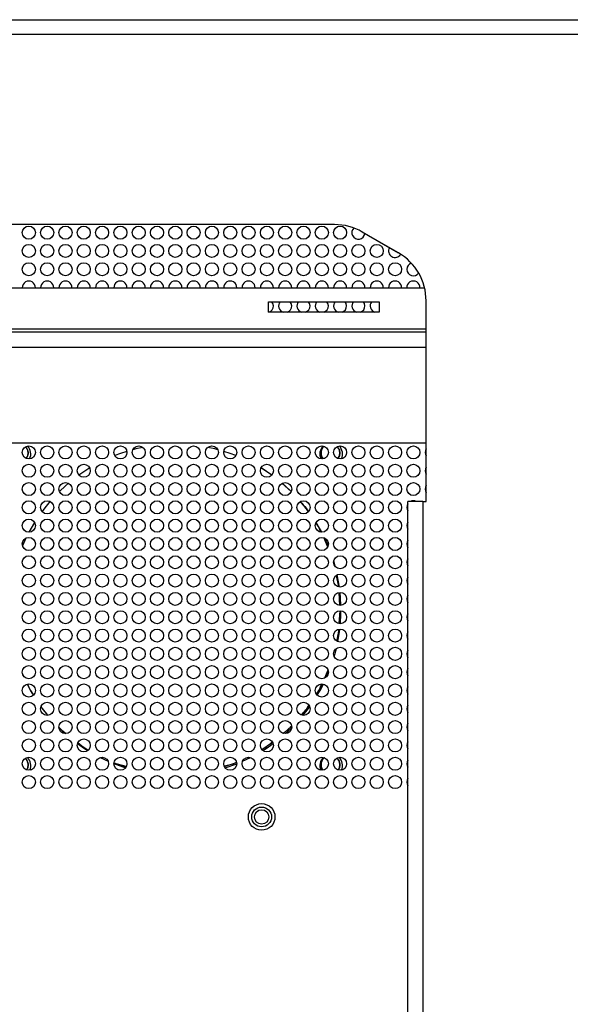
# Model space of a CAD drawing. Header units: millimetres. Extents: x 3619 to 4737, y 1503 to 2366.
# Tile 73 of 256: x 3990 to 4032, y 1899 to 1975. Entities that reach past the tile are written whole.
import ezdxf

# ---------------------------------------------------------------- set-up
doc = ezdxf.new("R2010")
doc.units = ezdxf.units.MM

msp = doc.modelspace()

# ---------------------------------------------------------------- linework, layer by layer
at = {"color": 7, "linetype": 'Continuous', "lineweight": 30}
for p, q in [((3957.7396, 1974.6063), (4116.0662, 1974.6063)), ((4116.0662, 1973.4674), (3957.7396, 1973.4674)), ((4013.7102, 1958.9437), (3959.9409, 1958.9437)), ((4013.7102, 1958.9431), (3959.9409, 1958.9431)), ((4013.7102, 1958.9431), (4013.7102, 1958.9437)), ((4015.8269, 1958.3766), (4018.5938, 1956.7791)), ((4015.8269, 1958.376), (4015.8269, 1958.3766)), ((4018.5938, 1956.7785), (4015.8269, 1958.376)), ((4018.5938, 1956.7785), (4018.5938, 1956.7791)), ((3977.104, 1954.1019), (4020.5931, 1954.1019)), ((4008.6632, 1952.2498), (4008.6632, 1953.0436)), ((4008.6632, 1953.0436), (4017.1299, 1953.0436)), ((4017.1299, 1953.0436), (4017.1299, 1952.2498)), ((4020.7104, 1937.7798), (4020.7104, 1953.1129)), ((4017.1299, 1952.2498), (4008.6632, 1952.2498)), ((4020.7104, 1950.7152), (3974.6945, 1950.7152)), ((3962.6892, 1942.2486), (4020.7104, 1942.2486)), ((3994.9898, 1940.3377), (3994.1637, 1939.7938)), ((4008.9089, 1939.7938), (4008.0828, 1940.3377)), ((4008.9078, 1939.7992), (4008.0943, 1940.3427)), ((4010.3969, 1938.5516), (4009.7008, 1939.1621)), ((4019.3168, 1835.7503), (4019.3168, 1937.7791)), ((4020.4564, 1937.7798), (4020.4564, 1835.751)), ((4020.4564, 1937.7798), (4020.7104, 1937.7798)), ((3990.7727, 1936.1713), (3990.3453, 1935.4273)), ((4012.7273, 1935.4273), (4012.3, 1936.1713)), ((3990.1179, 1934.977), (3989.855, 1934.3919)), ((4012.8794, 1934.9999), (4013.1769, 1934.3125)), ((4013.2176, 1934.3919), (4012.9547, 1934.977)), ((4014.0288, 1931.2458), (4013.8535, 1932.1274)), ((4014.041, 1930.8082), (4014.1206, 1929.8362)), ((4014.1251, 1929.8357), (4014.0611, 1930.8129)), ((4014.1316, 1929.425), (4014.0512, 1928.4435)), ((4014.0695, 1928.4415), (4014.1338, 1929.4247)), ((4013.6856, 1925.9107), (4013.8536, 1926.5396)), ((4013.2053, 1924.8798), (4012.9452, 1924.2786)), ((3989.852, 1924.6029), (3989.911, 1924.4644)), ((4013.1616, 1924.4644), (4013.2206, 1924.6029)), ((3991.262, 1922.0855), (3991.7695, 1921.4283)), ((4011.3031, 1921.4283), (4011.8106, 1922.0855)), ((3992.6383, 1920.5024), (3993.1766, 1920.0303)), ((4009.7974, 1920.0491), (4010.4221, 1920.5971)), ((4008.1524, 1918.8226), (4008.9664, 1919.3665)), ((3994.0737, 1919.308), (3994.8756, 1918.7722)), ((3995.7904, 1918.2054), (3996.3995, 1917.9156)), ((4006.6731, 1917.9156), (4007.2822, 1918.2054)), ((3996.8246, 1917.7362), (3997.726, 1917.4139)), ((3997.774, 1917.507), (3996.8426, 1917.7776)), ((3996.8498, 1917.7858), (3997.7588, 1917.4772)), ((4005.2877, 1917.5091), (4006.2166, 1917.8245)), ((4005.3466, 1917.4139), (4006.2363, 1917.7315))]:
    msp.add_line(p, q, dxfattribs=at)
at = {"color": 8, "linetype": 'Continuous', "lineweight": 30}
for p, q in [((3975.9348, 1950.9692), (4020.7104, 1950.9692)), ((3963.4935, 1949.5756), (4020.7104, 1949.5756))]:
    msp.add_line(p, q, dxfattribs=at)
at = {"color": 7, "linetype": 'Continuous', "lineweight": 30, "flags": 128}
for points in [[(4009.0363, 1952.7272), (4008.9982, 1952.9186), (4008.9235, 1953.0436)], [(4010.4363, 1952.7272), (4010.3982, 1952.9186), (4010.3235, 1953.0436)], [(4011.8363, 1952.7272), (4011.7982, 1952.9186), (4011.7235, 1953.0436)], [(4013.2363, 1952.7272), (4013.1982, 1952.9186), (4013.1235, 1953.0436)], [(4014.6363, 1952.7272), (4014.5982, 1952.9186), (4014.5235, 1953.0436)], [(4016.0363, 1952.7272), (4015.9982, 1952.9186), (4015.9235, 1953.0436)], [(4017.085, 1952.2498), (4017.1276, 1952.2653), (4017.1299, 1952.2662)], [(3997.83, 1941.6062), (3997.3321, 1941.4425), (3996.9007, 1941.2818)], [(3999.0524, 1941.9146), (3998.505, 1941.7925), (3998.2817, 1941.7353)], [(4004.791, 1941.7353), (4004.5676, 1941.7925), (4004.0202, 1941.9146)], [(4006.1719, 1941.2818), (4005.7405, 1941.4425), (4005.2426, 1941.6062)], [(3993.3646, 1939.1721), (3993.1368, 1938.975), (3992.6719, 1938.5419)], [(4010.4007, 1938.5419), (4009.9359, 1938.975), (4009.708, 1939.1721)], [(3991.9537, 1937.7775), (3991.4717, 1937.1846), (3991.345, 1937.016)], [(4011.7276, 1937.016), (4011.601, 1937.1846), (4011.1189, 1937.7775)], [(4013.7664, 1932.7908), (4013.7581, 1932.8215), (4013.6441, 1933.215)], [(4014.0834, 1931.23), (4014.0222, 1931.6264), (4013.9158, 1932.1759)], [(4014.1985, 1929.8311), (4014.1697, 1930.4114), (4014.1326, 1930.8272)], [(4014.158, 1928.4277), (4014.1993, 1929.1878), (4014.2028, 1929.4228)], [(4013.9663, 1927.057), (4014.1106, 1927.9671), (4014.1177, 1928.0269)], [(3990.2404, 1923.7627), (3990.466, 1923.3381), (3990.6816, 1922.9656)], [(4012.391, 1922.9656), (4012.6066, 1923.3381), (4012.8573, 1923.8124)], [(3992.6387, 1920.4785), (3992.6885, 1920.4296), (3993.1202, 1920.0275)], [(4009.9525, 1920.0275), (4010.3841, 1920.4296), (4010.4339, 1920.4785)], [(3994.0574, 1919.2709), (3994.5948, 1918.8986), (3994.8485, 1918.7367)], [(4008.2241, 1918.7367), (4008.4778, 1918.8986), (4009.0152, 1919.2709)]]:
    msp.add_lwpolyline(points, dxfattribs=at)
at = {"color": 7, "linetype": 'Continuous', "lineweight": 30}
for centre, radius in [((3990.3363, 1958.3272), 0.5), ((3991.7363, 1958.3272), 0.5), ((3993.1363, 1958.3272), 0.5), ((3994.5363, 1958.3272), 0.5), ((3995.9363, 1958.3272), 0.5), ((3997.3363, 1958.3272), 0.5), ((3998.7363, 1958.3272), 0.5), ((4000.1363, 1958.3272), 0.5), ((4001.5363, 1958.3272), 0.5), ((4002.9363, 1958.3272), 0.5), ((4004.3363, 1958.3272), 0.5), ((4005.7363, 1958.3272), 0.5), ((4007.1363, 1958.3272), 0.5), ((4008.5363, 1958.3272), 0.5), ((4009.9363, 1958.3272), 0.5), ((4011.3363, 1958.3272), 0.5), ((4012.7363, 1958.3272), 0.5), ((4014.1363, 1958.3272), 0.5), ((3990.3363, 1956.9272), 0.5), ((3991.7363, 1956.9272), 0.5), ((3993.1363, 1956.9272), 0.5), ((3994.5363, 1956.9272), 0.5), ((3995.9363, 1956.9272), 0.5), ((3997.3363, 1956.9272), 0.5), ((3998.7363, 1956.9272), 0.5), ((4000.1363, 1956.9272), 0.5), ((4001.5363, 1956.9272), 0.5), ((4002.9363, 1956.9272), 0.5), ((4004.3363, 1956.9272), 0.5), ((4005.7363, 1956.9272), 0.5), ((4007.1363, 1956.9272), 0.5), ((4008.5363, 1956.9272), 0.5), ((4009.9363, 1956.9272), 0.5), ((4011.3363, 1956.9272), 0.5), ((4012.7363, 1956.9272), 0.5), ((4014.1363, 1956.9272), 0.5), ((4015.5363, 1956.9272), 0.5), ((4016.9363, 1956.9272), 0.5), ((3990.3363, 1955.5272), 0.5), ((3991.7363, 1955.5272), 0.5), ((3993.1363, 1955.5272), 0.5), ((3994.5363, 1955.5272), 0.5), ((3995.9363, 1955.5272), 0.5), ((3997.3363, 1955.5272), 0.5), ((3998.7363, 1955.5272), 0.5), ((4000.1363, 1955.5272), 0.5), ((4001.5363, 1955.5272), 0.5), ((4002.9363, 1955.5272), 0.5), ((4004.3363, 1955.5272), 0.5), ((4005.7363, 1955.5272), 0.5), ((4007.1363, 1955.5272), 0.5), ((4008.5363, 1955.5272), 0.5), ((4009.9363, 1955.5272), 0.5), ((4011.3363, 1955.5272), 0.5), ((4012.7363, 1955.5272), 0.5), ((4014.1363, 1955.5272), 0.5), ((4015.5363, 1955.5272), 0.5), ((4016.9363, 1955.5272), 0.5), ((4018.3363, 1955.5272), 0.5), ((3990.3363, 1941.5272), 0.5), ((3991.7363, 1941.5272), 0.5), ((3993.1363, 1941.5272), 0.5), ((3994.5363, 1941.5272), 0.5), ((3995.9363, 1941.5272), 0.5), ((3997.3363, 1941.5272), 0.5), ((3998.7363, 1941.5272), 0.5), ((4000.1363, 1941.5272), 0.5), ((4001.5363, 1941.5272), 0.5), ((4002.9363, 1941.5272), 0.5), ((4004.3363, 1941.5272), 0.5), ((4005.7363, 1941.5272), 0.5), ((4007.1363, 1941.5272), 0.5), ((4008.5363, 1941.5272), 0.5), ((4009.9363, 1941.5272), 0.5), ((4011.3363, 1941.5272), 0.5), ((4012.7363, 1941.5272), 0.5), ((4014.1363, 1941.5272), 0.5), ((4015.5363, 1941.5272), 0.5), ((4016.9363, 1941.5272), 0.5), ((4018.3363, 1941.5272), 0.5), ((4019.7363, 1941.5272), 0.5), ((3990.3363, 1940.1272), 0.5), ((3991.7363, 1940.1272), 0.5), ((3993.1363, 1940.1272), 0.5), ((3994.5363, 1940.1272), 0.5), ((3995.9363, 1940.1272), 0.5), ((3997.3363, 1940.1272), 0.5), ((3998.7363, 1940.1272), 0.5), ((4000.1363, 1940.1272), 0.5), ((4001.5363, 1940.1272), 0.5), ((4002.9363, 1940.1272), 0.5), ((4004.3363, 1940.1272), 0.5), ((4005.7363, 1940.1272), 0.5), ((4007.1363, 1940.1272), 0.5), ((4008.5363, 1940.1272), 0.5), ((4009.9363, 1940.1272), 0.5), ((4011.3363, 1940.1272), 0.5), ((4012.7363, 1940.1272), 0.5), ((4014.1363, 1940.1272), 0.5), ((4015.5363, 1940.1272), 0.5), ((4016.9363, 1940.1272), 0.5), ((4018.3363, 1940.1272), 0.5), ((4019.7363, 1940.1272), 0.5), ((3990.3363, 1938.7272), 0.5), ((3991.7363, 1938.7272), 0.5), ((3993.1363, 1938.7272), 0.5), ((3994.5363, 1938.7272), 0.5), ((3995.9363, 1938.7272), 0.5), ((3997.3363, 1938.7272), 0.5), ((3998.7363, 1938.7272), 0.5), ((4000.1363, 1938.7272), 0.5), ((4001.5363, 1938.7272), 0.5), ((4002.9363, 1938.7272), 0.5), ((4004.3363, 1938.7272), 0.5), ((4005.7363, 1938.7272), 0.5), ((4007.1363, 1938.7272), 0.5), ((4008.5363, 1938.7272), 0.5), ((4009.9363, 1938.7272), 0.5), ((4011.3363, 1938.7272), 0.5), ((4012.7363, 1938.7272), 0.5), ((4014.1363, 1938.7272), 0.5), ((4015.5363, 1938.7272), 0.5), ((4016.9363, 1938.7272), 0.5), ((4018.3363, 1938.7272), 0.5), ((4019.7363, 1938.7272), 0.5), ((3990.3363, 1937.3272), 0.5), ((3991.7363, 1937.3272), 0.5), ((3993.1363, 1937.3272), 0.5), ((3994.5363, 1937.3272), 0.5), ((3995.9363, 1937.3272), 0.5), ((3997.3363, 1937.3272), 0.5), ((3998.7363, 1937.3272), 0.5), ((4000.1363, 1937.3272), 0.5), ((4001.5363, 1937.3272), 0.5), ((4002.9363, 1937.3272), 0.5), ((4004.3363, 1937.3272), 0.5), ((4005.7363, 1937.3272), 0.5), ((4007.1363, 1937.3272), 0.5), ((4008.5363, 1937.3272), 0.5), ((4009.9363, 1937.3272), 0.5), ((4011.3363, 1937.3272), 0.5), ((4012.7363, 1937.3272), 0.5), ((4014.1363, 1937.3272), 0.5), ((4015.5363, 1937.3272), 0.5), ((4016.9363, 1937.3272), 0.5), ((4018.3363, 1937.3272), 0.5), ((3990.3363, 1935.9272), 0.5), ((3991.7363, 1935.9272), 0.5), ((3993.1363, 1935.9272), 0.5), ((3994.5363, 1935.9272), 0.5), ((3995.9363, 1935.9272), 0.5), ((3997.3363, 1935.9272), 0.5), ((3998.7363, 1935.9272), 0.5), ((4000.1363, 1935.9272), 0.5), ((4001.5363, 1935.9272), 0.5), ((4002.9363, 1935.9272), 0.5), ((4004.3363, 1935.9272), 0.5), ((4005.7363, 1935.9272), 0.5), ((4007.1363, 1935.9272), 0.5), ((4008.5363, 1935.9272), 0.5), ((4009.9363, 1935.9272), 0.5), ((4011.3363, 1935.9272), 0.5), ((4012.7363, 1935.9272), 0.5), ((4014.1363, 1935.9272), 0.5), ((4015.5363, 1935.9272), 0.5), ((4016.9363, 1935.9272), 0.5), ((4018.3363, 1935.9272), 0.5), ((3990.3363, 1934.5272), 0.5), ((3991.7363, 1934.5272), 0.5), ((3993.1363, 1934.5272), 0.5), ((3994.5363, 1934.5272), 0.5), ((3995.9363, 1934.5272), 0.5), ((3997.3363, 1934.5272), 0.5), ((3998.7363, 1934.5272), 0.5), ((4000.1363, 1934.5272), 0.5), ((4001.5363, 1934.5272), 0.5), ((4002.9363, 1934.5272), 0.5), ((4004.3363, 1934.5272), 0.5), ((4005.7363, 1934.5272), 0.5), ((4007.1363, 1934.5272), 0.5), ((4008.5363, 1934.5272), 0.5), ((4009.9363, 1934.5272), 0.5), ((4011.3363, 1934.5272), 0.5), ((4012.7363, 1934.5272), 0.5), ((4014.1363, 1934.5272), 0.5), ((4015.5363, 1934.5272), 0.5), ((4016.9363, 1934.5272), 0.5), ((4018.3363, 1934.5272), 0.5), ((3990.3363, 1933.1272), 0.5), ((3991.7363, 1933.1272), 0.5), ((3993.1363, 1933.1272), 0.5), ((3994.5363, 1933.1272), 0.5), ((3995.9363, 1933.1272), 0.5), ((3997.3363, 1933.1272), 0.5), ((3998.7363, 1933.1272), 0.5), ((4000.1363, 1933.1272), 0.5), ((4001.5363, 1933.1272), 0.5), ((4002.9363, 1933.1272), 0.5), ((4004.3363, 1933.1272), 0.5), ((4005.7363, 1933.1272), 0.5), ((4007.1363, 1933.1272), 0.5), ((4008.5363, 1933.1272), 0.5), ((4009.9363, 1933.1272), 0.5), ((4011.3363, 1933.1272), 0.5), ((4012.7363, 1933.1272), 0.5), ((4014.1363, 1933.1272), 0.5), ((4015.5363, 1933.1272), 0.5), ((4016.9363, 1933.1272), 0.5), ((4018.3363, 1933.1272), 0.5), ((3990.3363, 1931.7272), 0.5), ((3991.7363, 1931.7272), 0.5), ((3993.1363, 1931.7272), 0.5), ((3994.5363, 1931.7272), 0.5), ((3995.9363, 1931.7272), 0.5), ((3997.3363, 1931.7272), 0.5), ((3998.7363, 1931.7272), 0.5), ((4000.1363, 1931.7272), 0.5), ((4001.5363, 1931.7272), 0.5), ((4002.9363, 1931.7272), 0.5), ((4004.3363, 1931.7272), 0.5), ((4005.7363, 1931.7272), 0.5), ((4007.1363, 1931.7272), 0.5), ((4008.5363, 1931.7272), 0.5), ((4009.9363, 1931.7272), 0.5), ((4011.3363, 1931.7272), 0.5), ((4012.7363, 1931.7272), 0.5), ((4014.1363, 1931.7272), 0.5), ((4015.5363, 1931.7272), 0.5), ((4016.9363, 1931.7272), 0.5), ((4018.3363, 1931.7272), 0.5), ((3990.3363, 1930.3272), 0.5), ((3991.7363, 1930.3272), 0.5), ((3993.1363, 1930.3272), 0.5), ((3994.5363, 1930.3272), 0.5), ((3995.9363, 1930.3272), 0.5), ((3997.3363, 1930.3272), 0.5), ((3998.7363, 1930.3272), 0.5), ((4000.1363, 1930.3272), 0.5), ((4001.5363, 1930.3272), 0.5), ((4002.9363, 1930.3272), 0.5), ((4004.3363, 1930.3272), 0.5), ((4005.7363, 1930.3272), 0.5), ((4007.1363, 1930.3272), 0.5), ((4008.5363, 1930.3272), 0.5), ((4009.9363, 1930.3272), 0.5), ((4011.3363, 1930.3272), 0.5), ((4012.7363, 1930.3272), 0.5), ((4014.1363, 1930.3272), 0.5), ((4015.5363, 1930.3272), 0.5), ((4016.9363, 1930.3272), 0.5), ((4018.3363, 1930.3272), 0.5), ((3990.3363, 1928.9272), 0.5), ((3991.7363, 1928.9272), 0.5), ((3993.1363, 1928.9272), 0.5), ((3994.5363, 1928.9272), 0.5), ((3995.9363, 1928.9272), 0.5), ((3997.3363, 1928.9272), 0.5), ((3998.7363, 1928.9272), 0.5), ((4000.1363, 1928.9272), 0.5), ((4001.5363, 1928.9272), 0.5), ((4002.9363, 1928.9272), 0.5), ((4004.3363, 1928.9272), 0.5), ((4005.7363, 1928.9272), 0.5), ((4007.1363, 1928.9272), 0.5), ((4008.5363, 1928.9272), 0.5), ((4009.9363, 1928.9272), 0.5), ((4011.3363, 1928.9272), 0.5), ((4012.7363, 1928.9272), 0.5), ((4014.1363, 1928.9272), 0.5), ((4015.5363, 1928.9272), 0.5), ((4016.9363, 1928.9272), 0.5), ((4018.3363, 1928.9272), 0.5), ((3990.3363, 1927.5272), 0.5), ((3991.7363, 1927.5272), 0.5), ((3993.1363, 1927.5272), 0.5), ((3994.5363, 1927.5272), 0.5), ((3995.9363, 1927.5272), 0.5), ((3997.3363, 1927.5272), 0.5), ((3998.7363, 1927.5272), 0.5), ((4000.1363, 1927.5272), 0.5), ((4001.5363, 1927.5272), 0.5), ((4002.9363, 1927.5272), 0.5), ((4004.3363, 1927.5272), 0.5), ((4005.7363, 1927.5272), 0.5), ((4007.1363, 1927.5272), 0.5), ((4008.5363, 1927.5272), 0.5), ((4009.9363, 1927.5272), 0.5), ((4011.3363, 1927.5272), 0.5), ((4012.7363, 1927.5272), 0.5), ((4014.1363, 1927.5272), 0.5), ((4015.5363, 1927.5272), 0.5), ((4016.9363, 1927.5272), 0.5), ((4018.3363, 1927.5272), 0.5), ((3990.3363, 1926.1272), 0.5), ((3991.7363, 1926.1272), 0.5), ((3993.1363, 1926.1272), 0.5), ((3994.5363, 1926.1272), 0.5), ((3995.9363, 1926.1272), 0.5), ((3997.3363, 1926.1272), 0.5), ((3998.7363, 1926.1272), 0.5), ((4000.1363, 1926.1272), 0.5), ((4001.5363, 1926.1272), 0.5), ((4002.9363, 1926.1272), 0.5), ((4004.3363, 1926.1272), 0.5), ((4005.7363, 1926.1272), 0.5), ((4007.1363, 1926.1272), 0.5), ((4008.5363, 1926.1272), 0.5), ((4009.9363, 1926.1272), 0.5), ((4011.3363, 1926.1272), 0.5), ((4012.7363, 1926.1272), 0.5), ((4014.1363, 1926.1272), 0.5), ((4015.5363, 1926.1272), 0.5), ((4016.9363, 1926.1272), 0.5), ((4018.3363, 1926.1272), 0.5), ((3990.3363, 1924.7272), 0.5), ((3991.7363, 1924.7272), 0.5), ((3993.1363, 1924.7272), 0.5), ((3994.5363, 1924.7272), 0.5), ((3995.9363, 1924.7272), 0.5), ((3997.3363, 1924.7272), 0.5), ((3998.7363, 1924.7272), 0.5), ((4000.1363, 1924.7272), 0.5), ((4001.5363, 1924.7272), 0.5), ((4002.9363, 1924.7272), 0.5), ((4004.3363, 1924.7272), 0.5), ((4005.7363, 1924.7272), 0.5), ((4007.1363, 1924.7272), 0.5), ((4008.5363, 1924.7272), 0.5), ((4009.9363, 1924.7272), 0.5), ((4011.3363, 1924.7272), 0.5), ((4012.7363, 1924.7272), 0.5), ((4014.1363, 1924.7272), 0.5), ((4015.5363, 1924.7272), 0.5), ((4016.9363, 1924.7272), 0.5), ((4018.3363, 1924.7272), 0.5), ((3990.3363, 1923.3272), 0.5), ((3991.7363, 1923.3272), 0.5), ((3993.1363, 1923.3272), 0.5), ((3994.5363, 1923.3272), 0.5), ((3995.9363, 1923.3272), 0.5), ((3997.3363, 1923.3272), 0.5), ((3998.7363, 1923.3272), 0.5), ((4000.1363, 1923.3272), 0.5), ((4001.5363, 1923.3272), 0.5), ((4002.9363, 1923.3272), 0.5), ((4004.3363, 1923.3272), 0.5), ((4005.7363, 1923.3272), 0.5), ((4007.1363, 1923.3272), 0.5), ((4008.5363, 1923.3272), 0.5), ((4009.9363, 1923.3272), 0.5), ((4011.3363, 1923.3272), 0.5), ((4012.7363, 1923.3272), 0.5), ((4014.1363, 1923.3272), 0.5), ((4015.5363, 1923.3272), 0.5), ((4016.9363, 1923.3272), 0.5), ((4018.3363, 1923.3272), 0.5), ((3990.3363, 1921.9272), 0.5), ((3991.7363, 1921.9272), 0.5), ((3993.1363, 1921.9272), 0.5), ((3994.5363, 1921.9272), 0.5), ((3995.9363, 1921.9272), 0.5), ((3997.3363, 1921.9272), 0.5), ((3998.7363, 1921.9272), 0.5), ((4000.1363, 1921.9272), 0.5), ((4001.5363, 1921.9272), 0.5), ((4002.9363, 1921.9272), 0.5), ((4004.3363, 1921.9272), 0.5), ((4005.7363, 1921.9272), 0.5), ((4007.1363, 1921.9272), 0.5), ((4008.5363, 1921.9272), 0.5), ((4009.9363, 1921.9272), 0.5), ((4011.3363, 1921.9272), 0.5), ((4012.7363, 1921.9272), 0.5), ((4014.1363, 1921.9272), 0.5), ((4015.5363, 1921.9272), 0.5), ((4016.9363, 1921.9272), 0.5), ((4018.3363, 1921.9272), 0.5), ((3990.3363, 1920.5272), 0.5), ((3991.7363, 1920.5272), 0.5), ((3993.1363, 1920.5272), 0.5), ((3994.5363, 1920.5272), 0.5), ((3995.9363, 1920.5272), 0.5), ((3997.3363, 1920.5272), 0.5), ((3998.7363, 1920.5272), 0.5), ((4000.1363, 1920.5272), 0.5), ((4001.5363, 1920.5272), 0.5), ((4002.9363, 1920.5272), 0.5), ((4004.3363, 1920.5272), 0.5), ((4005.7363, 1920.5272), 0.5), ((4007.1363, 1920.5272), 0.5), ((4008.5363, 1920.5272), 0.5), ((4009.9363, 1920.5272), 0.5), ((4011.3363, 1920.5272), 0.5), ((4012.7363, 1920.5272), 0.5), ((4014.1363, 1920.5272), 0.5), ((4015.5363, 1920.5272), 0.5), ((4016.9363, 1920.5272), 0.5), ((4018.3363, 1920.5272), 0.5), ((3990.3363, 1919.1272), 0.5), ((3991.7363, 1919.1272), 0.5), ((3993.1363, 1919.1272), 0.5), ((3994.5363, 1919.1272), 0.5), ((3995.9363, 1919.1272), 0.5), ((3997.3363, 1919.1272), 0.5), ((3998.7363, 1919.1272), 0.5), ((4000.1363, 1919.1272), 0.5), ((4001.5363, 1919.1272), 0.5), ((4002.9363, 1919.1272), 0.5), ((4004.3363, 1919.1272), 0.5), ((4005.7363, 1919.1272), 0.5), ((4007.1363, 1919.1272), 0.5), ((4008.5363, 1919.1272), 0.5), ((4009.9363, 1919.1272), 0.5), ((4011.3363, 1919.1272), 0.5), ((4012.7363, 1919.1272), 0.5), ((4014.1363, 1919.1272), 0.5), ((4015.5363, 1919.1272), 0.5), ((4016.9363, 1919.1272), 0.5), ((4018.3363, 1919.1272), 0.5), ((3990.3363, 1917.7272), 0.5), ((3991.7363, 1917.7272), 0.5), ((3993.1363, 1917.7272), 0.5), ((3994.5363, 1917.7272), 0.5), ((3995.9363, 1917.7272), 0.5), ((3997.3363, 1917.7272), 0.5), ((3998.7363, 1917.7272), 0.5), ((4000.1363, 1917.7272), 0.5), ((4001.5363, 1917.7272), 0.5), ((4002.9363, 1917.7272), 0.5), ((4004.3363, 1917.7272), 0.5), ((4005.7363, 1917.7272), 0.5), ((4007.1363, 1917.7272), 0.5), ((4008.5363, 1917.7272), 0.5), ((4009.9363, 1917.7272), 0.5), ((4011.3363, 1917.7272), 0.5), ((4012.7363, 1917.7272), 0.5), ((4014.1363, 1917.7272), 0.5), ((4015.5363, 1917.7272), 0.5), ((4016.9363, 1917.7272), 0.5), ((4018.3363, 1917.7272), 0.5), ((3990.3363, 1916.3272), 0.5), ((3991.7363, 1916.3272), 0.5), ((3993.1363, 1916.3272), 0.5), ((3994.5363, 1916.3272), 0.5), ((3995.9363, 1916.3272), 0.5), ((3997.3363, 1916.3272), 0.5), ((3998.7363, 1916.3272), 0.5), ((4000.1363, 1916.3272), 0.5), ((4001.5363, 1916.3272), 0.5), ((4002.9363, 1916.3272), 0.5), ((4004.3363, 1916.3272), 0.5), ((4005.7363, 1916.3272), 0.5), ((4007.1363, 1916.3272), 0.5), ((4008.5363, 1916.3272), 0.5), ((4009.9363, 1916.3272), 0.5), ((4011.3363, 1916.3272), 0.5), ((4012.7363, 1916.3272), 0.5), ((4014.1363, 1916.3272), 0.5), ((4015.5363, 1916.3272), 0.5), ((4016.9363, 1916.3272), 0.5), ((4018.3363, 1916.3272), 0.5), ((4008.1363, 1913.6605), 1.0167), ((4008.1363, 1913.6605), 0.7562), ((4008.1363, 1913.6605), 0.55)]:
    msp.add_circle(centre, radius, dxfattribs=at)
for centre, radius, start, end in [((4013.7102, 1954.7103), 4.2334, 60.000239, 89.999829), ((4013.7102, 1954.7098), 4.2333, 59.999826, 89.999991), ((4015.5363, 1958.3272), 0.5, 135.23364, 352.028164), ((4018.3363, 1956.9272), 0.5, 150.00379, 329.439891), ((4016.4771, 1953.1129), 4.2333, 0.000026, 59.999927), ((4016.4771, 1953.1124), 4.2333, 0.000068, 59.999885), ((4019.7363, 1955.5272), 0.5, 109.075328, 323.996286), ((3990.3363, 1954.1272), 0.5, 357.098881, 182.901119), ((3991.7363, 1954.1272), 0.5, 357.098881, 182.901119), ((3993.1363, 1954.1272), 0.5, 357.098881, 182.901119), ((3994.5363, 1954.1272), 0.5, 357.098881, 182.901119), ((3995.9363, 1954.1272), 0.5, 357.098881, 182.901119), ((3997.3363, 1954.1272), 0.5, 357.098881, 182.901119), ((3998.7363, 1954.1272), 0.5, 357.098881, 182.901119), ((4000.1363, 1954.1272), 0.5, 357.098881, 182.901119), ((4001.5363, 1954.1272), 0.5, 357.098881, 182.901119), ((4002.9363, 1954.1272), 0.5, 357.098881, 182.901119), ((4004.3363, 1954.1272), 0.5, 357.098881, 182.901119), ((4005.7363, 1954.1272), 0.5, 357.098881, 182.901119), ((4007.1363, 1954.1272), 0.5, 357.098881, 182.901119), ((4008.5363, 1954.1272), 0.5, 357.098881, 182.901119), ((4009.9363, 1954.1272), 0.5, 357.098881, 182.901119), ((4011.3363, 1954.1272), 0.5, 357.098881, 182.901119), ((4012.7363, 1954.1272), 0.5, 357.098881, 182.901119), ((4014.1363, 1954.1272), 0.5, 357.098881, 182.901119), ((4015.5363, 1954.1272), 0.5, 357.098881, 182.901119), ((4016.9363, 1954.1272), 0.5, 357.098881, 182.901119), ((4018.3363, 1954.1272), 0.5, 357.098881, 182.901119), ((4019.7363, 1954.1272), 0.5, 357.098881, 182.901119), ((4008.5363, 1952.7272), 0.5, 287.296473, 0), ((4009.9363, 1952.7272), 0.5, 140.748848, 252.703527), ((4009.9363, 1952.7272), 0.5, 287.296473, 0), ((4011.3363, 1952.7272), 0.5, 140.748848, 252.703527), ((4011.3363, 1952.7272), 0.5, 287.296473, 0), ((4012.7363, 1952.7272), 0.5, 140.748848, 252.703527), ((4012.7363, 1952.7272), 0.5, 287.296473, 0), ((4014.1363, 1952.7272), 0.5, 140.748848, 252.703527), ((4014.1363, 1952.7272), 0.5, 287.296473, 0), ((4015.5363, 1952.7272), 0.5, 140.748848, 252.703527), ((4015.5363, 1952.7272), 0.5, 287.296473, 0), ((4016.9363, 1952.7272), 0.5, 140.748848, 252.703527), ((3989.6196, 1941.4105), 0.8667, 334.037866, 44.45436), ((4013.453, 1941.4105), 0.8667, 135.545641, 205.962134), ((4013.453, 1941.4105), 0.8667, 334.472162, 44.905411), ((4021.1363, 1941.5272), 0.5, 148.405074, 211.594926), ((4021.1363, 1940.1272), 0.5, 148.405074, 211.594926), ((4021.1363, 1938.7272), 0.5, 148.405074, 211.594926), ((4019.7363, 1937.3272), 0.5, 147.034672, 212.965328), ((4020.1738, 1504.3393), 433.4406, 89.962637, 90.11328), ((4019.7363, 1937.3272), 0.5, 64.831063, 115.2342), ((4019.7363, 1935.9272), 0.5, 147.034672, 212.965328), ((4019.7363, 1934.5272), 0.5, 147.034672, 212.965328), ((4019.7363, 1933.1272), 0.5, 147.034672, 212.965328), ((4019.7363, 1931.7272), 0.5, 147.034672, 212.965328), ((4019.7363, 1930.3272), 0.5, 147.034672, 212.965328), ((4019.7363, 1928.9272), 0.5, 147.034672, 212.965328), ((4019.7363, 1927.5272), 0.5, 147.034672, 212.965328), ((4019.7363, 1926.1272), 0.5, 147.034672, 212.965328), ((4019.7363, 1924.7272), 0.5, 147.034672, 212.965328), ((4019.7363, 1923.3272), 0.5, 147.034672, 212.965328), ((4019.7363, 1921.9272), 0.5, 147.034672, 212.965328), ((4019.7363, 1920.5272), 0.5, 147.034672, 212.965328), ((4019.7363, 1919.1272), 0.5, 147.034672, 212.965328), ((3989.6196, 1917.5772), 0.8667, 336.633319, 47.009657), ((4013.453, 1917.5772), 0.8667, 132.990343, 203.366681), ((4013.453, 1917.5772), 0.8667, 337.151966, 47.609548), ((4019.7363, 1917.7272), 0.5, 147.034672, 212.965328), ((4019.7363, 1916.3272), 0.5, 147.034672, 212.965328)]:
    msp.add_arc(centre, radius, start, end, dxfattribs=at)
for points, knots in [([(3990.086, 1941.9513), (3990.1351, 1941.8918), (3990.2468, 1941.7563), (3990.2914, 1941.4807), (3990.2558, 1941.2304), (3990.165, 1941.1161), (3990.1352, 1941.0785)], [0, 0, 0, 0, 0.23952, 0.5448696, 0.8502142, 1, 1, 1, 1]), ([(3990.1363, 1941.0779), (3990.1676, 1941.1191), (3990.2557, 1941.2353), (3990.2907, 1941.4806), (3990.2471, 1941.7516), (3990.1387, 1941.8896), (3990.0887, 1941.9533)], [0, 0, 0, 0, 0.16140131, 0.45500968, 0.74861806, 1, 1, 1, 1]), ([(4012.9005, 1941.9963), (4012.8957, 1941.9932), (4012.8127, 1941.939), (4012.7176, 1941.7548), (4012.6584, 1941.4831), (4012.7012, 1941.2227), (4012.7981, 1941.097), (4012.8376, 1941.0458)], [0, 0, 0, 0, 0.0165046, 0.2832102, 0.5499165, 0.8166229, 1, 1, 1, 1]), ([(4012.8398, 1941.0465), (4012.8013, 1941.0942), (4012.7011, 1941.218), (4012.6596, 1941.4807), (4012.7116, 1941.7739), (4012.8367, 1941.9231), (4012.8984, 1941.9967)], [0, 0, 0, 0, 0.1736113, 0.4513676, 0.7291285, 1, 1, 1, 1]), ([(4013.908, 1941.9674), (4013.9616, 1941.9029), (4014.078, 1941.7626), (4014.1253, 1941.4807), (4014.0873, 1941.2253), (4013.9926, 1941.107), (4013.9592, 1941.0652)], [0, 0, 0, 0, 0.2507606, 0.5450025, 0.8392396, 1, 1, 1, 1]), ([(4013.9606, 1941.0644), (4013.9954, 1941.1099), (4014.0873, 1941.2302), (4014.1246, 1941.4806), (4014.0784, 1941.7579), (4013.9654, 1941.9009), (4013.911, 1941.9697)], [0, 0, 0, 0, 0.1719184, 0.4548539, 0.7377895, 1, 1, 1, 1]), ([(4011.09, 1937.7542), (4011.2474, 1937.5981), (4011.4805, 1937.3671), (4011.6501, 1937.0876), (4011.7051, 1936.9969)], [0, 0, 0, 0, 0.6757579, 1, 1, 1, 1]), ([(4011.7088, 1936.9999), (4011.6495, 1937.093), (4011.4743, 1937.3682), (4011.2484, 1937.6044), (4011.0989, 1937.7607)], [0, 0, 0, 0, 0.3382756, 1, 1, 1, 1]), ([(4012.2753, 1936.1108), (4012.4156, 1935.9236), (4012.5747, 1935.7111), (4012.677, 1935.4683), (4012.6892, 1935.4395)], [0, 0, 0, 0, 0.8812582, 1, 1, 1, 1]), ([(4012.6705, 1935.4414), (4012.6019, 1935.5965), (4012.4948, 1935.8386), (4012.3429, 1936.0549), (4012.2883, 1936.1326)], [0, 0, 0, 0, 0.6405675, 1, 1, 1, 1]), ([(4013.198, 1934.3538), (4013.1917, 1934.3728), (4013.1162, 1934.599), (4012.9976, 1934.8074), (4012.889, 1934.9983)], [0, 0, 0, 0, 0.0839149, 1, 1, 1, 1]), ([(4013.849, 1932.1242), (4013.8988, 1931.9585), (4013.9848, 1931.6722), (4013.999, 1931.374), (4014.005, 1931.2483)], [0, 0, 0, 0, 0.5784049, 1, 1, 1, 1]), ([(4013.8758, 1927.1114), (4013.9445, 1927.3757), (4014.0215, 1927.6717), (4014.0392, 1927.9756), (4014.0411, 1928.0082)], [0, 0, 0, 0, 0.8926771, 1, 1, 1, 1]), ([(4014.0151, 1928.0021), (4014.0089, 1927.8346), (4013.9977, 1927.5318), (4013.9137, 1927.241), (4013.8762, 1927.1111)], [0, 0, 0, 0, 0.5532557, 1, 1, 1, 1]), ([(4012.9663, 1924.2851), (4013.0449, 1924.4255), (4013.1425, 1924.5999), (4013.2041, 1924.7893), (4013.2162, 1924.8263)], [0, 0, 0, 0, 0.8047774, 1, 1, 1, 1]), ([(3990.2432, 1923.7639), (3990.3234, 1923.5819), (3990.4454, 1923.3053), (3990.6185, 1923.0583), (3990.6776, 1922.9739)], [0, 0, 0, 0, 0.6584009, 1, 1, 1, 1]), ([(4012.7477, 1923.8223), (4012.7174, 1923.7477), (4012.6082, 1923.479), (4012.4365, 1923.2436), (4012.3125, 1923.0736)], [0, 0, 0, 0, 0.2776735, 1, 1, 1, 1]), ([(4012.3282, 1923.0536), (4012.3685, 1923.112), (4012.5344, 1923.3519), (4012.6508, 1923.6205), (4012.7388, 1923.8238)], [0, 0, 0, 0, 0.2431017, 1, 1, 1, 1]), ([(3991.2654, 1922.0942), (3991.3176, 1922.012), (3991.4698, 1921.7729), (3991.666, 1921.5676), (3991.7949, 1921.4328)], [0, 0, 0, 0, 0.3433539, 1, 1, 1, 1]), ([(4011.747, 1922.1947), (4011.6794, 1922.0813), (4011.5187, 1921.8119), (4011.2973, 1921.5889), (4011.169, 1921.4598)], [0, 0, 0, 0, 0.4207181, 1, 1, 1, 1]), ([(4011.1773, 1921.4552), (4011.2984, 1921.5834), (4011.5127, 1921.8103), (4011.6785, 1922.0745), (4011.7507, 1922.1894)], [0, 0, 0, 0, 0.5649733, 1, 1, 1, 1]), ([(3993.19, 1920.0313), (3993.0553, 1920.1238), (3992.8524, 1920.2633), (3992.6933, 1920.45), (3992.6397, 1920.5128)], [0, 0, 0, 0, 0.6634928, 1, 1, 1, 1]), ([(4010.416, 1920.627), (4010.3301, 1920.5239), (4010.1466, 1920.3034), (4009.9118, 1920.1382), (4009.7869, 1920.0502)], [0, 0, 0, 0, 0.4678546, 1, 1, 1, 1]), ([(4008.9452, 1919.3973), (4008.7307, 1919.2009), (4008.4869, 1918.9777), (4008.1937, 1918.8324), (4008.1584, 1918.815)], [0, 0, 0, 0, 0.8799054, 1, 1, 1, 1]), ([(3994.8765, 1918.773), (3994.8133, 1918.8036), (3994.5217, 1918.9448), (3994.2791, 1919.163), (3994.0891, 1919.3339)], [0, 0, 0, 0, 0.2169099, 1, 1, 1, 1]), ([(3990.0705, 1918.14), (3990.1258, 1918.0735), (3990.2441, 1917.9314), (3990.2911, 1917.6479), (3990.259, 1917.4062), (3990.1755, 1917.2992), (3990.152, 1917.2692)], [0, 0, 0, 0, 0.2684358, 0.5745731, 0.8807079, 1, 1, 1, 1]), ([(3990.1525, 1917.2689), (3990.1776, 1917.3024), (3990.2588, 1917.4112), (3990.2905, 1917.6477), (3990.2446, 1917.9268), (3990.1298, 1918.0716), (3990.0737, 1918.1423)], [0, 0, 0, 0, 0.13099607, 0.4253359, 0.71967573, 1, 1, 1, 1]), ([(4012.8205, 1917.2406), (4012.7895, 1917.2796), (4012.6977, 1917.395), (4012.6581, 1917.6504), (4012.7198, 1917.9331), (4012.8282, 1918.1244), (4012.9199, 1918.1804), (4012.9287, 1918.1858)], [0, 0, 0, 0, 0.1409414, 0.4174812, 0.6940232, 0.970561, 1, 1, 1, 1]), ([(4012.9318, 1918.1838), (4012.9162, 1918.1741), (4012.8215, 1918.1146), (4012.7164, 1917.9226), (4012.6593, 1917.6497), (4012.6976, 1917.4), (4012.7868, 1917.2827), (4012.8191, 1917.2402)], [0, 0, 0, 0, 0.0521237, 0.3177478, 0.5833746, 0.8490015, 1, 1, 1, 1]), ([(4013.8925, 1918.1561), (4013.9523, 1918.0847), (4014.0754, 1917.9377), (4014.1251, 1917.6478), (4014.0905, 1917.4011), (4014.003, 1917.2901), (4013.976, 1917.2559)], [0, 0, 0, 0, 0.2786508, 0.5736257, 0.8685982, 1, 1, 1, 1]), ([(4013.9769, 1917.2554), (4014.0053, 1917.2931), (4014.0901, 1917.4058), (4014.1266, 1917.6504), (4014.0682, 1917.921), (4013.9755, 1918.1032), (4013.8959, 1918.1559), (4013.894, 1918.1572)], [0, 0, 0, 0, 0.1425887, 0.4260862, 0.7095837, 0.9930801, 1, 1, 1, 1]), ([(4006.2164, 1917.8254), (4006.1907, 1917.8121), (4005.9003, 1917.6611), (4005.576, 1917.596), (4005.2803, 1917.5366)], [0, 0, 0, 0, 0.088322, 1, 1, 1, 1])]:
    msp.add_open_spline(points, degree=3, knots=knots, dxfattribs=at)

doc.saveas('drawing.dxf')
